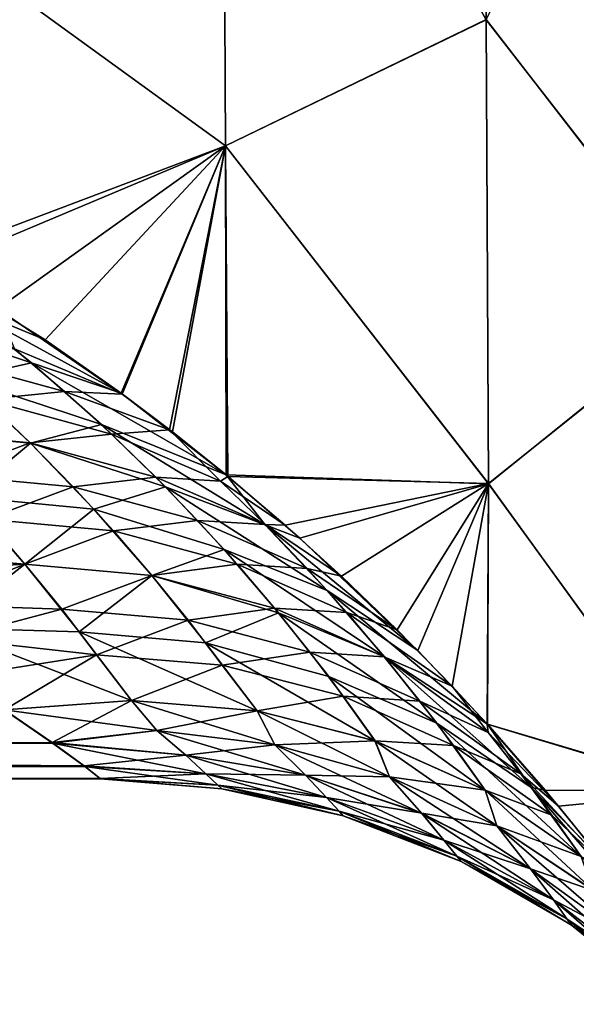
# Model space of a CAD drawing. Header units: millimetres. Extents: x -7.8 to 13, y -12 to 1.5.
# Tile 24 of 102: x -0.247 to -0.114, y -4.104 to -3.867. Entities that reach past the tile are written whole.
import ezdxf

# ---------------------------------------------------------------- set-up
doc = ezdxf.new("R2010")
doc.units = ezdxf.units.MM
doc.header["$LTSCALE"] = 65.185185
for name, color, linetype in [('48', 7, 'CONTINUOUS'), ('85', 7, 'CONTINUOUS'), ('86', 7, 'CONTINUOUS'), ('87', 7, 'CONTINUOUS'), ('93', 7, 'CONTINUOUS')]:
    doc.layers.add(name, color=color, linetype=linetype)

msp = doc.modelspace()

# ---------------------------------------------------------------- linework, layer by layer
at = {"layer": '48', "linetype": 'Continuous'}
for points in [[(-0.13594, -3.70471, -1.27333), (-0.13514, -3.86713, -0.93743), (-0.19853, -3.75358, -1.06535), (-0.13594, -3.70471, -1.27333)], [(-0.0825, -3.75894, -1.30527), (-0.08164, -3.93597, -0.93412), (-0.13594, -3.70471, -1.27333), (-0.0825, -3.75894, -1.30527)], [(-0.13594, -3.70471, -1.27333), (-0.08164, -3.93597, -0.93412), (-0.13514, -3.86713, -0.93743), (-0.13594, -3.70471, -1.27333)], [(-0.19853, -3.75353, 1.06546), (-0.26784, -3.84664, 0.7077), (-0.1978, -3.89742, 0.68264), (-0.19853, -3.75353, 1.06546)], [(-0.1978, -3.89746, -0.68249), (-0.26784, -3.84665, -0.70766), (-0.19853, -3.75358, -1.06535), (-0.1978, -3.89746, -0.68249)], [(-0.13514, -3.86709, 0.93755), (-0.19853, -3.75353, 1.06546), (-0.1978, -3.89742, 0.68264), (-0.13514, -3.86709, 0.93755)], [(-0.13514, -3.86713, -0.93743), (-0.1978, -3.89746, -0.68249), (-0.19853, -3.75358, -1.06535), (-0.13514, -3.86713, -0.93743)], [(-0.08164, -3.93633, 0.9332), (-0.0825, -3.75943, 1.30442), (-0.13514, -3.86709, 0.93755), (-0.08164, -3.93633, 0.9332)], [(-0.27146, -3.92529, -0.34049), (-0.26784, -3.84665, -0.70766), (-0.1978, -3.89746, -0.68249), (-0.27146, -3.92529, -0.34049)], [(-0.26784, -3.84664, 0.7077), (-0.26843, -3.92707, 0.33832), (-0.1978, -3.89742, 0.68264), (-0.26784, -3.84664, 0.7077)], [(-0.13458, -3.97869, 0.58153), (-0.13514, -3.86709, 0.93755), (-0.1978, -3.89742, 0.68264), (-0.13458, -3.97869, 0.58153)], [(-0.13514, -3.86713, -0.93743), (-0.13458, -3.97873, -0.58138), (-0.1978, -3.89746, -0.68249), (-0.13514, -3.86713, -0.93743)], [(-0.13458, -3.97869, 0.58153), (-0.08164, -3.93633, 0.9332), (-0.13514, -3.86709, 0.93755), (-0.13458, -3.97869, 0.58153)], [(-0.13514, -3.86713, -0.93743), (-0.08164, -3.93597, -0.93412), (-0.13458, -3.97873, -0.58138), (-0.13514, -3.86713, -0.93743)], [(-0.24118, -3.94413, -0.31892), (-0.27146, -3.92529, -0.34049), (-0.1978, -3.89746, -0.68249), (-0.24118, -3.94413, -0.31892)], [(-0.26843, -3.92707, 0.33832), (-0.25267, -3.93667, 0.32731), (-0.1978, -3.89742, 0.68264), (-0.26843, -3.92707, 0.33832)], [(-0.1978, -3.89742, 0.68264), (-0.25267, -3.93667, 0.32731), (-0.22266, -3.95714, 0.30394), (-0.1978, -3.89742, 0.68264)], [(-0.22295, -3.95692, -0.30426), (-0.24118, -3.94413, -0.31892), (-0.1978, -3.89746, -0.68249), (-0.22295, -3.95692, -0.30426)], [(-0.2106, -3.96624, -0.29346), (-0.22295, -3.95692, -0.30426), (-0.1978, -3.89746, -0.68249), (-0.2106, -3.96624, -0.29346)], [(-0.21126, -3.96573, 0.29404), (-0.1978, -3.89742, 0.68264), (-0.22266, -3.95714, 0.30394), (-0.21126, -3.96573, 0.29404)], [(-0.19724, -3.97693, 0.28103), (-0.1978, -3.89742, 0.68264), (-0.21126, -3.96573, 0.29404), (-0.19724, -3.97693, 0.28103)], [(-0.19765, -3.97659, -0.28141), (-0.2106, -3.96624, -0.29346), (-0.1978, -3.89746, -0.68249), (-0.19765, -3.97659, -0.28141)], [(-0.13458, -3.97869, 0.58153), (-0.1978, -3.89742, 0.68264), (-0.19724, -3.97693, 0.28103), (-0.13458, -3.97869, 0.58153)], [(-0.13458, -3.97873, -0.58138), (-0.19765, -3.97659, -0.28141), (-0.1978, -3.89746, -0.68249), (-0.13458, -3.97873, -0.58138)], [(-0.08164, -3.93597, -0.93412), (-0.08108, -4.05249, -0.53974), (-0.13458, -3.97873, -0.58138), (-0.08164, -3.93597, -0.93412)], [(-0.08107, -4.0527, 0.53878), (-0.08164, -3.93633, 0.9332), (-0.13458, -3.97869, 0.58153), (-0.08107, -4.0527, 0.53878)], [(-0.19765, -3.97659, -0.28141), (-0.13458, -3.97873, -0.58138), (-0.17995, -3.99179, -0.26382), (-0.19765, -3.97659, -0.28141)], [(-0.13458, -3.97869, 0.58153), (-0.19724, -3.97693, 0.28103), (-0.1835, -3.98864, 0.26748), (-0.13458, -3.97869, 0.58153)], [(-0.16992, -4.00094, 0.25328), (-0.13458, -3.97869, 0.58153), (-0.1835, -3.98864, 0.26748), (-0.16992, -4.00094, 0.25328)], [(-0.17995, -3.99179, -0.26382), (-0.13458, -3.97873, -0.58138), (-0.15164, -4.01878, -0.23276), (-0.17995, -3.99179, -0.26382)], [(-0.15653, -4.01385, 0.23844), (-0.13458, -3.97869, 0.58153), (-0.16992, -4.00094, 0.25328), (-0.15653, -4.01385, 0.23844)], [(-0.14335, -4.02737, 0.22295), (-0.13458, -3.97869, 0.58153), (-0.15653, -4.01385, 0.23844), (-0.14335, -4.02737, 0.22295)], [(-0.13458, -3.97873, -0.58138), (-0.13489, -4.03651, -0.21246), (-0.15164, -4.01878, -0.23276), (-0.13458, -3.97873, -0.58138)], [(-0.1349, -4.0365, 0.2125), (-0.13458, -3.97869, 0.58153), (-0.14335, -4.02737, 0.22295), (-0.1349, -4.0365, 0.2125)], [(-0.1349, -4.0365, 0.2125), (-0.08107, -4.0527, 0.53878), (-0.13458, -3.97869, 0.58153), (-0.1349, -4.0365, 0.2125)], [(-0.13458, -3.97873, -0.58138), (-0.08108, -4.05249, -0.53974), (-0.13489, -4.03651, -0.21246), (-0.13458, -3.97873, -0.58138)], [(-0.11776, -4.05623, 0.18998), (-0.08107, -4.0527, 0.53878), (-0.1349, -4.0365, 0.2125), (-0.11776, -4.05623, 0.18998)], [(-0.13489, -4.03651, -0.21246), (-0.08108, -4.05249, -0.53974), (-0.12098, -4.0524, -0.19433), (-0.13489, -4.03651, -0.21246)], [(-0.12098, -4.0524, -0.19433), (-0.08108, -4.05249, -0.53974), (-0.10699, -4.06955, -0.17478), (-0.12098, -4.0524, -0.19433)], [(-0.10542, -4.07157, 0.17249), (-0.08107, -4.0527, 0.53878), (-0.11776, -4.05623, 0.18998), (-0.10542, -4.07157, 0.17249)]]:
    msp.add_3dface(points, dxfattribs=at)
at = {"layer": '85', "linetype": 'Continuous'}
for points in [[(-0.22266, -3.95714, 0.30394), (-0.25267, -3.93667, 0.32731), (-0.24856, -3.94629, 0.28622), (-0.22266, -3.95714, 0.30394)], [(-0.24856, -3.94629, 0.28622), (-0.2673, -3.94813, 0.25455), (-0.23651, -3.95651, 0.26658), (-0.24856, -3.94629, 0.28622)], [(-0.22266, -3.95714, 0.30394), (-0.24856, -3.94629, 0.28622), (-0.23651, -3.95651, 0.26658), (-0.22266, -3.95714, 0.30394)], [(-0.2673, -3.94813, 0.25455), (-0.25569, -3.95846, 0.2347), (-0.23651, -3.95651, 0.26658), (-0.2673, -3.94813, 0.25455)], [(-0.23651, -3.95651, 0.26658), (-0.25569, -3.95846, 0.2347), (-0.2252, -3.9668, 0.24681), (-0.23651, -3.95651, 0.26658)], [(-0.22266, -3.95714, 0.30394), (-0.23651, -3.95651, 0.26658), (-0.21126, -3.96573, 0.29404), (-0.22266, -3.95714, 0.30394)], [(-0.23651, -3.95651, 0.26658), (-0.2252, -3.9668, 0.24681), (-0.21126, -3.96573, 0.29404), (-0.23651, -3.95651, 0.26658)], [(-0.25569, -3.95846, 0.2347), (-0.27571, -3.96602, 0.20344), (-0.24477, -3.9689, 0.21464), (-0.25569, -3.95846, 0.2347)], [(-0.25569, -3.95846, 0.2347), (-0.24477, -3.9689, 0.21464), (-0.2252, -3.9668, 0.24681), (-0.25569, -3.95846, 0.2347)], [(-0.27571, -3.96602, 0.20344), (-0.26526, -3.97657, 0.18316), (-0.24477, -3.9689, 0.21464), (-0.27571, -3.96602, 0.20344)], [(-0.21126, -3.96573, 0.29404), (-0.2252, -3.9668, 0.24681), (-0.19904, -3.97805, 0.26378), (-0.21126, -3.96573, 0.29404)], [(-0.19724, -3.97693, 0.28103), (-0.21126, -3.96573, 0.29404), (-0.19904, -3.97805, 0.26378), (-0.19724, -3.97693, 0.28103)], [(-0.2252, -3.9668, 0.24681), (-0.24477, -3.9689, 0.21464), (-0.21456, -3.97716, 0.22691), (-0.2252, -3.9668, 0.24681)], [(-0.2252, -3.9668, 0.24681), (-0.21456, -3.97716, 0.22691), (-0.19904, -3.97805, 0.26378), (-0.2252, -3.9668, 0.24681)], [(-0.24477, -3.9689, 0.21464), (-0.26526, -3.97657, 0.18316), (-0.23447, -3.97944, 0.1944), (-0.24477, -3.9689, 0.21464)], [(-0.24477, -3.9689, 0.21464), (-0.23447, -3.97944, 0.1944), (-0.21456, -3.97716, 0.22691), (-0.24477, -3.9689, 0.21464)], [(-0.26526, -3.97657, 0.18316), (-0.25538, -3.98724, 0.16266), (-0.23447, -3.97944, 0.1944), (-0.26526, -3.97657, 0.18316)], [(-0.21456, -3.97716, 0.22691), (-0.23447, -3.97944, 0.1944), (-0.20453, -3.98758, 0.20689), (-0.21456, -3.97716, 0.22691)], [(-0.21456, -3.97716, 0.22691), (-0.20453, -3.98758, 0.20689), (-0.18833, -3.98855, 0.2436), (-0.21456, -3.97716, 0.22691)], [(-0.19904, -3.97805, 0.26378), (-0.21456, -3.97716, 0.22691), (-0.18833, -3.98855, 0.2436), (-0.19904, -3.97805, 0.26378)], [(-0.1835, -3.98864, 0.26748), (-0.19724, -3.97693, 0.28103), (-0.19904, -3.97805, 0.26378), (-0.1835, -3.98864, 0.26748)], [(-0.23447, -3.97944, 0.1944), (-0.25538, -3.98724, 0.16266), (-0.22474, -3.99006, 0.174), (-0.23447, -3.97944, 0.1944)], [(-0.23447, -3.97944, 0.1944), (-0.22474, -3.99006, 0.174), (-0.20453, -3.98758, 0.20689), (-0.23447, -3.97944, 0.1944)], [(-0.1835, -3.98864, 0.26748), (-0.19904, -3.97805, 0.26378), (-0.18833, -3.98855, 0.2436), (-0.1835, -3.98864, 0.26748)], [(-0.25538, -3.98724, 0.16266), (-0.27674, -3.99983, 0.13307), (-0.24604, -3.99801, 0.14197), (-0.25538, -3.98724, 0.16266)], [(-0.25538, -3.98724, 0.16266), (-0.24604, -3.99801, 0.14197), (-0.22474, -3.99006, 0.174), (-0.25538, -3.98724, 0.16266)], [(-0.20453, -3.98758, 0.20689), (-0.22474, -3.99006, 0.174), (-0.19504, -3.99806, 0.18675), (-0.20453, -3.98758, 0.20689)], [(-0.20453, -3.98758, 0.20689), (-0.19504, -3.99806, 0.18675), (-0.17823, -3.99909, 0.22335), (-0.20453, -3.98758, 0.20689)], [(-0.18833, -3.98855, 0.2436), (-0.20453, -3.98758, 0.20689), (-0.17823, -3.99909, 0.22335), (-0.18833, -3.98855, 0.2436)], [(-0.16992, -4.00094, 0.25328), (-0.1835, -3.98864, 0.26748), (-0.18833, -3.98855, 0.2436), (-0.16992, -4.00094, 0.25328)], [(-0.16992, -4.00094, 0.25328), (-0.18833, -3.98855, 0.2436), (-0.17823, -3.99909, 0.22335), (-0.16992, -4.00094, 0.25328)], [(-0.22474, -3.99006, 0.174), (-0.24604, -3.99801, 0.14197), (-0.21554, -4.00076, 0.15344), (-0.22474, -3.99006, 0.174)], [(-0.22474, -3.99006, 0.174), (-0.21554, -4.00076, 0.15344), (-0.19504, -3.99806, 0.18675), (-0.22474, -3.99006, 0.174)], [(-0.27674, -3.99983, 0.13307), (-0.27025, -4.00772, 0.11792), (-0.24604, -3.99801, 0.14197), (-0.27674, -3.99983, 0.13307)], [(-0.24604, -3.99801, 0.14197), (-0.27025, -4.00772, 0.11792), (-0.23721, -4.00888, 0.1211), (-0.24604, -3.99801, 0.14197)], [(-0.24604, -3.99801, 0.14197), (-0.23721, -4.00888, 0.1211), (-0.21554, -4.00076, 0.15344), (-0.24604, -3.99801, 0.14197)], [(-0.19504, -3.99806, 0.18675), (-0.21554, -4.00076, 0.15344), (-0.18606, -4.0086, 0.16651), (-0.19504, -3.99806, 0.18675)], [(-0.19504, -3.99806, 0.18675), (-0.18606, -4.0086, 0.16651), (-0.16869, -4.00967, 0.20302), (-0.19504, -3.99806, 0.18675)], [(-0.17823, -3.99909, 0.22335), (-0.19504, -3.99806, 0.18675), (-0.16869, -4.00967, 0.20302), (-0.17823, -3.99909, 0.22335)], [(-0.15653, -4.01385, 0.23844), (-0.16992, -4.00094, 0.25328), (-0.17823, -3.99909, 0.22335), (-0.15653, -4.01385, 0.23844)], [(-0.15653, -4.01385, 0.23844), (-0.17823, -3.99909, 0.22335), (-0.16869, -4.00967, 0.20302), (-0.15653, -4.01385, 0.23844)], [(-0.21554, -4.00076, 0.15344), (-0.23721, -4.00888, 0.1211), (-0.20684, -4.01153, 0.13275), (-0.21554, -4.00076, 0.15344)], [(-0.21554, -4.00076, 0.15344), (-0.20684, -4.01153, 0.13275), (-0.18606, -4.0086, 0.16651), (-0.21554, -4.00076, 0.15344)], [(-0.27025, -4.00772, 0.11792), (-0.26379, -4.01589, 0.10223), (-0.23721, -4.00888, 0.1211), (-0.27025, -4.00772, 0.11792)], [(-0.18606, -4.0086, 0.16651), (-0.20684, -4.01153, 0.13275), (-0.17756, -4.01919, 0.14617), (-0.18606, -4.0086, 0.16651)], [(-0.18606, -4.0086, 0.16651), (-0.17756, -4.01919, 0.14617), (-0.15966, -4.0203, 0.18262), (-0.18606, -4.0086, 0.16651)], [(-0.16869, -4.00967, 0.20302), (-0.18606, -4.0086, 0.16651), (-0.15966, -4.0203, 0.18262), (-0.16869, -4.00967, 0.20302)], [(-0.23721, -4.00888, 0.1211), (-0.26379, -4.01589, 0.10223), (-0.22887, -4.01982, 0.10007), (-0.23721, -4.00888, 0.1211)], [(-0.23721, -4.00888, 0.1211), (-0.22887, -4.01982, 0.10007), (-0.20684, -4.01153, 0.13275), (-0.23721, -4.00888, 0.1211)], [(-0.14335, -4.02737, 0.22295), (-0.15653, -4.01385, 0.23844), (-0.16869, -4.00967, 0.20302), (-0.14335, -4.02737, 0.22295)], [(-0.16869, -4.00967, 0.20302), (-0.15966, -4.0203, 0.18262), (-0.14335, -4.02737, 0.22295), (-0.16869, -4.00967, 0.20302)], [(-0.20684, -4.01153, 0.13275), (-0.22887, -4.01982, 0.10007), (-0.19861, -4.02237, 0.11194), (-0.20684, -4.01153, 0.13275)], [(-0.20684, -4.01153, 0.13275), (-0.19861, -4.02237, 0.11194), (-0.17756, -4.01919, 0.14617), (-0.20684, -4.01153, 0.13275)], [(-0.26379, -4.01589, 0.10223), (-0.25738, -4.02433, 0.08601), (-0.22887, -4.01982, 0.10007), (-0.26379, -4.01589, 0.10223)], [(-0.25738, -4.02433, 0.08601), (-0.25099, -4.03305, 0.06926), (-0.22887, -4.01982, 0.10007), (-0.25738, -4.02433, 0.08601)], [(-0.22887, -4.01982, 0.10007), (-0.25099, -4.03305, 0.06926), (-0.22041, -4.03084, 0.07912), (-0.22887, -4.01982, 0.10007)], [(-0.22887, -4.01982, 0.10007), (-0.22041, -4.03084, 0.07912), (-0.19861, -4.02237, 0.11194), (-0.22887, -4.01982, 0.10007)], [(-0.17756, -4.01919, 0.14617), (-0.19861, -4.02237, 0.11194), (-0.16951, -4.02983, 0.12574), (-0.17756, -4.01919, 0.14617)], [(-0.17756, -4.01919, 0.14617), (-0.16951, -4.02983, 0.12574), (-0.15112, -4.03096, 0.16214), (-0.17756, -4.01919, 0.14617)], [(-0.15966, -4.0203, 0.18262), (-0.17756, -4.01919, 0.14617), (-0.15112, -4.03096, 0.16214), (-0.15966, -4.0203, 0.18262)], [(-0.15966, -4.0203, 0.18262), (-0.15112, -4.03096, 0.16214), (-0.13469, -4.03855, 0.19483), (-0.15966, -4.0203, 0.18262)], [(-0.14335, -4.02737, 0.22295), (-0.15966, -4.0203, 0.18262), (-0.13469, -4.03855, 0.19483), (-0.14335, -4.02737, 0.22295)], [(-0.19022, -4.03336, 0.0913), (-0.19861, -4.02237, 0.11194), (-0.22041, -4.03084, 0.07912), (-0.19022, -4.03336, 0.0913)], [(-0.19861, -4.02237, 0.11194), (-0.19022, -4.03336, 0.0913), (-0.16951, -4.02983, 0.12574), (-0.19861, -4.02237, 0.11194)], [(-0.1349, -4.0365, 0.2125), (-0.14335, -4.02737, 0.22295), (-0.13469, -4.03855, 0.19483), (-0.1349, -4.0365, 0.2125)], [(-0.16189, -4.04051, 0.10521), (-0.16951, -4.02983, 0.12574), (-0.19022, -4.03336, 0.0913), (-0.16189, -4.04051, 0.10521)], [(-0.16951, -4.02983, 0.12574), (-0.16189, -4.04051, 0.10521), (-0.14304, -4.04166, 0.14158), (-0.16951, -4.02983, 0.12574)], [(-0.15112, -4.03096, 0.16214), (-0.16951, -4.02983, 0.12574), (-0.14304, -4.04166, 0.14158), (-0.15112, -4.03096, 0.16214)], [(-0.15112, -4.03096, 0.16214), (-0.14304, -4.04166, 0.14158), (-0.12685, -4.04846, 0.17579), (-0.15112, -4.03096, 0.16214)], [(-0.13469, -4.03855, 0.19483), (-0.15112, -4.03096, 0.16214), (-0.12685, -4.04846, 0.17579), (-0.13469, -4.03855, 0.19483)], [(-0.11776, -4.05623, 0.18998), (-0.1349, -4.0365, 0.2125), (-0.13469, -4.03855, 0.19483), (-0.11776, -4.05623, 0.18998)], [(-0.11776, -4.05623, 0.18998), (-0.13469, -4.03855, 0.19483), (-0.12685, -4.04846, 0.17579), (-0.11776, -4.05623, 0.18998)], [(-0.14304, -4.04166, 0.14158), (-0.16189, -4.04051, 0.10521), (-0.13539, -4.0524, 0.12094), (-0.14304, -4.04166, 0.14158)], [(-0.14304, -4.04166, 0.14158), (-0.13539, -4.0524, 0.12094), (-0.1194, -4.0584, 0.1567), (-0.14304, -4.04166, 0.14158)], [(-0.12685, -4.04846, 0.17579), (-0.14304, -4.04166, 0.14158), (-0.1194, -4.0584, 0.1567), (-0.12685, -4.04846, 0.17579)], [(-0.10542, -4.07157, 0.17249), (-0.11776, -4.05623, 0.18998), (-0.12685, -4.04846, 0.17579), (-0.10542, -4.07157, 0.17249)], [(-0.10542, -4.07157, 0.17249), (-0.12685, -4.04846, 0.17579), (-0.1194, -4.0584, 0.1567), (-0.10542, -4.07157, 0.17249)], [(-0.1194, -4.0584, 0.1567), (-0.13539, -4.0524, 0.12094), (-0.11232, -4.06836, 0.13755), (-0.1194, -4.0584, 0.1567)], [(-0.10542, -4.07157, 0.17249), (-0.1194, -4.0584, 0.1567), (-0.11232, -4.06836, 0.13755), (-0.10542, -4.07157, 0.17249)]]:
    msp.add_3dface(points, dxfattribs=at)
at = {"layer": '86', "linetype": 'Continuous'}
for points in [[(-0.21435, -4.03807, -0.06411), (-0.251, -4.03305, -0.06927), (-0.22041, -4.03085, -0.07912), (-0.21435, -4.03807, -0.06411)], [(-0.22041, -4.03084, 0.07912), (-0.25099, -4.03305, 0.06926), (-0.2395, -4.04094, 0.05134), (-0.22041, -4.03084, 0.07912)], [(-0.22041, -4.03084, 0.07912), (-0.2395, -4.04094, 0.05134), (-0.21435, -4.03807, 0.06411), (-0.22041, -4.03084, 0.07912)], [(-0.19022, -4.03336, 0.0913), (-0.22041, -4.03084, 0.07912), (-0.21435, -4.03807, 0.06411), (-0.19022, -4.03336, 0.0913)], [(-0.21435, -4.03807, -0.06411), (-0.22041, -4.03085, -0.07912), (-0.18597, -4.04151, -0.07281), (-0.21435, -4.03807, -0.06411)], [(-0.19022, -4.03336, -0.09129), (-0.18597, -4.04151, -0.07281), (-0.22041, -4.03085, -0.07912), (-0.19022, -4.03336, -0.09129)], [(-0.2394, -4.04107, -0.05098), (-0.251, -4.03305, -0.06927), (-0.21435, -4.03807, -0.06411), (-0.2394, -4.04107, -0.05098)], [(-0.19022, -4.03336, 0.0913), (-0.21435, -4.03807, 0.06411), (-0.18597, -4.04152, 0.07282), (-0.19022, -4.03336, 0.0913)], [(-0.16189, -4.04051, 0.10521), (-0.19022, -4.03336, 0.0913), (-0.18597, -4.04152, 0.07282), (-0.16189, -4.04051, 0.10521)], [(-0.18597, -4.04151, -0.07281), (-0.19022, -4.03336, -0.09129), (-0.15838, -4.04919, -0.08306), (-0.18597, -4.04151, -0.07281)], [(-0.1619, -4.04051, -0.10521), (-0.15838, -4.04919, -0.08306), (-0.19022, -4.03336, -0.09129), (-0.1619, -4.04051, -0.10521)], [(-0.21435, -4.03807, 0.06411), (-0.2395, -4.04094, 0.05134), (-0.20738, -4.04401, 0.04912), (-0.21435, -4.03807, 0.06411)], [(-0.20738, -4.04402, -0.04911), (-0.2394, -4.04107, -0.05098), (-0.21435, -4.03807, -0.06411), (-0.20738, -4.04402, -0.04911)], [(-0.21435, -4.03807, 0.06411), (-0.20738, -4.04401, 0.04912), (-0.18597, -4.04152, 0.07282), (-0.21435, -4.03807, 0.06411)], [(-0.20738, -4.04402, -0.04911), (-0.21435, -4.03807, -0.06411), (-0.1786, -4.04882, -0.05562), (-0.20738, -4.04402, -0.04911)], [(-0.1786, -4.04882, -0.05562), (-0.21435, -4.03807, -0.06411), (-0.18597, -4.04151, -0.07281), (-0.1786, -4.04882, -0.05562)], [(-0.2395, -4.04094, 0.05134), (-0.23182, -4.04656, 0.03195), (-0.20738, -4.04401, 0.04912), (-0.2395, -4.04094, 0.05134)], [(-0.23168, -4.04669, -0.03132), (-0.2394, -4.04107, -0.05098), (-0.20253, -4.04844, -0.03324), (-0.23168, -4.04669, -0.03132)], [(-0.20253, -4.04844, -0.03324), (-0.2394, -4.04107, -0.05098), (-0.20738, -4.04402, -0.04911), (-0.20253, -4.04844, -0.03324)], [(-0.18597, -4.04152, 0.07282), (-0.20738, -4.04401, 0.04912), (-0.17861, -4.04882, 0.05562), (-0.18597, -4.04152, 0.07282)], [(-0.16189, -4.04051, 0.10521), (-0.18597, -4.04152, 0.07282), (-0.15838, -4.0492, 0.08307), (-0.16189, -4.04051, 0.10521)], [(-0.18597, -4.04152, 0.07282), (-0.17861, -4.04882, 0.05562), (-0.15838, -4.0492, 0.08307), (-0.18597, -4.04152, 0.07282)], [(-0.1786, -4.04882, -0.05562), (-0.18597, -4.04151, -0.07281), (-0.15064, -4.05798, -0.06331), (-0.1786, -4.04882, -0.05562)], [(-0.15064, -4.05798, -0.06331), (-0.18597, -4.04151, -0.07281), (-0.15838, -4.04919, -0.08306), (-0.15064, -4.05798, -0.06331)], [(-0.15838, -4.04919, -0.08306), (-0.1619, -4.04051, -0.10521), (-0.13259, -4.06098, -0.09454), (-0.15838, -4.04919, -0.08306)], [(-0.13259, -4.06098, -0.09454), (-0.1619, -4.04051, -0.10521), (-0.13539, -4.0524, -0.12094), (-0.13259, -4.06098, -0.09454)], [(-0.13539, -4.0524, 0.12094), (-0.16189, -4.04051, 0.10521), (-0.15838, -4.0492, 0.08307), (-0.13539, -4.0524, 0.12094)], [(-0.20738, -4.04401, 0.04912), (-0.23182, -4.04656, 0.03195), (-0.20253, -4.04844, 0.03325), (-0.20738, -4.04401, 0.04912)], [(-0.20738, -4.04401, 0.04912), (-0.20253, -4.04844, 0.03325), (-0.17861, -4.04882, 0.05562), (-0.20738, -4.04401, 0.04912)], [(-0.20253, -4.04844, -0.03324), (-0.20738, -4.04402, -0.04911), (-0.17352, -4.0542, -0.03755), (-0.20253, -4.04844, -0.03324)], [(-0.17352, -4.0542, -0.03755), (-0.20738, -4.04402, -0.04911), (-0.1786, -4.04882, -0.05562), (-0.17352, -4.0542, -0.03755)], [(-0.23182, -4.04656, 0.03195), (-0.22794, -4.04958, 0.01121), (-0.20253, -4.04844, 0.03325), (-0.23182, -4.04656, 0.03195)], [(-0.22786, -4.04964, -0.01043), (-0.23168, -4.04669, -0.03132), (-0.19968, -4.05116, -0.01677), (-0.22786, -4.04964, -0.01043)], [(-0.19968, -4.05116, -0.01677), (-0.23168, -4.04669, -0.03132), (-0.20253, -4.04844, -0.03324), (-0.19968, -4.05116, -0.01677)], [(-0.20253, -4.04844, 0.03325), (-0.22794, -4.04958, 0.01121), (-0.19968, -4.05116, 0.01678), (-0.20253, -4.04844, 0.03325)], [(-0.20253, -4.04844, 0.03325), (-0.19968, -4.05116, 0.01678), (-0.17352, -4.0542, 0.03756), (-0.20253, -4.04844, 0.03325)], [(-0.17861, -4.04882, 0.05562), (-0.20253, -4.04844, 0.03325), (-0.17352, -4.0542, 0.03756), (-0.17861, -4.04882, 0.05562)], [(-0.19968, -4.05116, -0.01677), (-0.20253, -4.04844, -0.03324), (-0.17054, -4.05748, -0.01892), (-0.19968, -4.05116, -0.01677)], [(-0.17054, -4.05748, -0.01892), (-0.20253, -4.04844, -0.03324), (-0.17352, -4.0542, -0.03755), (-0.17054, -4.05748, -0.01892)], [(-0.17861, -4.04882, 0.05562), (-0.17352, -4.0542, 0.03756), (-0.15064, -4.05797, 0.06332), (-0.17861, -4.04882, 0.05562)], [(-0.15838, -4.0492, 0.08307), (-0.17861, -4.04882, 0.05562), (-0.15064, -4.05797, 0.06332), (-0.15838, -4.0492, 0.08307)], [(-0.17352, -4.0542, -0.03755), (-0.1786, -4.04882, -0.05562), (-0.14532, -4.06439, -0.04268), (-0.17352, -4.0542, -0.03755)], [(-0.14532, -4.06439, -0.04268), (-0.1786, -4.04882, -0.05562), (-0.15064, -4.05798, -0.06331), (-0.14532, -4.06439, -0.04268)], [(-0.22794, -4.04958, 0.01121), (-0.22786, -4.04964, -0.01043), (-0.19874, -4.05208, 0), (-0.22794, -4.04958, 0.01121)], [(-0.19968, -4.05116, 0.01678), (-0.22794, -4.04958, 0.01121), (-0.19874, -4.05208, 0), (-0.19968, -4.05116, 0.01678)], [(-0.19874, -4.05208, 0), (-0.22786, -4.04964, -0.01043), (-0.19968, -4.05116, -0.01677), (-0.19874, -4.05208, 0)], [(-0.19968, -4.05116, 0.01678), (-0.19874, -4.05208, 0), (-0.17054, -4.05748, 0.01892), (-0.19968, -4.05116, 0.01678)], [(-0.17352, -4.0542, 0.03756), (-0.19968, -4.05116, 0.01678), (-0.17054, -4.05748, 0.01892), (-0.17352, -4.0542, 0.03756)], [(-0.19874, -4.05208, 0), (-0.19968, -4.05116, -0.01677), (-0.16956, -4.05859, 0), (-0.19874, -4.05208, 0)], [(-0.16956, -4.05859, 0), (-0.19968, -4.05116, -0.01677), (-0.17054, -4.05748, -0.01892), (-0.16956, -4.05859, 0)], [(-0.15064, -4.05798, -0.06331), (-0.15838, -4.04919, -0.08306), (-0.12449, -4.07131, -0.07197), (-0.15064, -4.05798, -0.06331)], [(-0.12449, -4.07131, -0.07197), (-0.15838, -4.04919, -0.08306), (-0.13259, -4.06098, -0.09454), (-0.12449, -4.07131, -0.07197)], [(-0.13539, -4.0524, 0.12094), (-0.15838, -4.0492, 0.08307), (-0.13258, -4.06099, 0.09455), (-0.13539, -4.0524, 0.12094)], [(-0.15838, -4.0492, 0.08307), (-0.15064, -4.05797, 0.06332), (-0.13258, -4.06099, 0.09455), (-0.15838, -4.0492, 0.08307)], [(-0.17054, -4.05748, 0.01892), (-0.19874, -4.05208, 0), (-0.16956, -4.05859, 0), (-0.17054, -4.05748, 0.01892)], [(-0.11232, -4.06836, 0.13755), (-0.13539, -4.0524, 0.12094), (-0.13258, -4.06099, 0.09455), (-0.11232, -4.06836, 0.13755)], [(-0.13259, -4.06098, -0.09454), (-0.13539, -4.0524, -0.12094), (-0.10949, -4.07648, -0.10686), (-0.13259, -4.06098, -0.09454)], [(-0.11232, -4.06836, -0.13755), (-0.10949, -4.07648, -0.10686), (-0.13539, -4.0524, -0.12094), (-0.11232, -4.06836, -0.13755)], [(-0.17352, -4.0542, 0.03756), (-0.17054, -4.05748, 0.01892), (-0.14532, -4.06439, 0.04268), (-0.17352, -4.0542, 0.03756)], [(-0.15064, -4.05797, 0.06332), (-0.17352, -4.0542, 0.03756), (-0.14532, -4.06439, 0.04268), (-0.15064, -4.05797, 0.06332)], [(-0.17054, -4.05748, -0.01892), (-0.17352, -4.0542, -0.03755), (-0.14222, -4.06829, -0.02148), (-0.17054, -4.05748, -0.01892)], [(-0.14222, -4.06829, -0.02148), (-0.17352, -4.0542, -0.03755), (-0.14532, -4.06439, -0.04268), (-0.14222, -4.06829, -0.02148)], [(-0.17054, -4.05748, 0.01892), (-0.16956, -4.05859, 0), (-0.14222, -4.06829, 0.02148), (-0.17054, -4.05748, 0.01892)], [(-0.14532, -4.06439, 0.04268), (-0.17054, -4.05748, 0.01892), (-0.14222, -4.06829, 0.02148), (-0.14532, -4.06439, 0.04268)], [(-0.16956, -4.05859, 0), (-0.17054, -4.05748, -0.01892), (-0.14121, -4.06959, 0), (-0.16956, -4.05859, 0)], [(-0.14121, -4.06959, 0), (-0.17054, -4.05748, -0.01892), (-0.14222, -4.06829, -0.02148), (-0.14121, -4.06959, 0)], [(-0.15064, -4.05797, 0.06332), (-0.14532, -4.06439, 0.04268), (-0.12449, -4.0713, 0.07197), (-0.15064, -4.05797, 0.06332)], [(-0.13258, -4.06099, 0.09455), (-0.15064, -4.05797, 0.06332), (-0.12449, -4.0713, 0.07197), (-0.13258, -4.06099, 0.09455)], [(-0.14532, -4.06439, -0.04268), (-0.15064, -4.05798, -0.06331), (-0.11896, -4.07881, -0.04846), (-0.14532, -4.06439, -0.04268)], [(-0.11896, -4.07881, -0.04846), (-0.15064, -4.05798, -0.06331), (-0.12449, -4.07131, -0.07197), (-0.11896, -4.07881, -0.04846)], [(-0.14222, -4.06829, 0.02148), (-0.16956, -4.05859, 0), (-0.14121, -4.06959, 0), (-0.14222, -4.06829, 0.02148)], [(-0.12449, -4.07131, -0.07197), (-0.13259, -4.06098, -0.09454), (-0.10108, -4.08835, -0.08129), (-0.12449, -4.07131, -0.07197)], [(-0.10108, -4.08835, -0.08129), (-0.13259, -4.06098, -0.09454), (-0.10949, -4.07648, -0.10686), (-0.10108, -4.08835, -0.08129)], [(-0.11232, -4.06836, 0.13755), (-0.13258, -4.06099, 0.09455), (-0.10949, -4.07649, 0.10686), (-0.11232, -4.06836, 0.13755)], [(-0.13258, -4.06099, 0.09455), (-0.12449, -4.0713, 0.07197), (-0.10949, -4.07649, 0.10686), (-0.13258, -4.06099, 0.09455)], [(-0.14532, -4.06439, 0.04268), (-0.14222, -4.06829, 0.02148), (-0.11896, -4.07881, 0.04846), (-0.14532, -4.06439, 0.04268)], [(-0.12449, -4.0713, 0.07197), (-0.14532, -4.06439, 0.04268), (-0.11896, -4.07881, 0.04846), (-0.12449, -4.0713, 0.07197)], [(-0.14222, -4.06829, -0.02148), (-0.14532, -4.06439, -0.04268), (-0.11575, -4.08335, -0.02437), (-0.14222, -4.06829, -0.02148)], [(-0.11575, -4.08335, -0.02437), (-0.14532, -4.06439, -0.04268), (-0.11896, -4.07881, -0.04846), (-0.11575, -4.08335, -0.02437)], [(-0.14222, -4.06829, 0.02148), (-0.14121, -4.06959, 0), (-0.11575, -4.08335, 0.02437), (-0.14222, -4.06829, 0.02148)], [(-0.11896, -4.07881, 0.04846), (-0.14222, -4.06829, 0.02148), (-0.11575, -4.08335, 0.02437), (-0.11896, -4.07881, 0.04846)], [(-0.14121, -4.06959, 0), (-0.14222, -4.06829, -0.02148), (-0.1147, -4.08487, 0), (-0.14121, -4.06959, 0)], [(-0.1147, -4.08487, 0), (-0.14222, -4.06829, -0.02148), (-0.11575, -4.08335, -0.02437), (-0.1147, -4.08487, 0)], [(-0.11575, -4.08335, 0.02437), (-0.14121, -4.06959, 0), (-0.1147, -4.08487, 0), (-0.11575, -4.08335, 0.02437)], [(-0.12449, -4.0713, 0.07197), (-0.11896, -4.07881, 0.04846), (-0.10108, -4.08834, 0.08129), (-0.12449, -4.0713, 0.07197)], [(-0.10949, -4.07649, 0.10686), (-0.12449, -4.0713, 0.07197), (-0.10108, -4.08834, 0.08129), (-0.10949, -4.07649, 0.10686)], [(-0.11896, -4.07881, -0.04846), (-0.12449, -4.07131, -0.07197), (-0.09536, -4.09695, -0.05471), (-0.11896, -4.07881, -0.04846)], [(-0.09536, -4.09695, -0.05471), (-0.12449, -4.07131, -0.07197), (-0.10108, -4.08835, -0.08129), (-0.09536, -4.09695, -0.05471)], [(-0.11896, -4.07881, 0.04846), (-0.11575, -4.08335, 0.02437), (-0.09536, -4.09695, 0.05471), (-0.11896, -4.07881, 0.04846)], [(-0.10108, -4.08834, 0.08129), (-0.11896, -4.07881, 0.04846), (-0.09536, -4.09695, 0.05471), (-0.10108, -4.08834, 0.08129)], [(-0.11575, -4.08335, -0.02437), (-0.11896, -4.07881, -0.04846), (-0.09204, -4.10216, -0.0275), (-0.11575, -4.08335, -0.02437)], [(-0.09204, -4.10216, -0.0275), (-0.11896, -4.07881, -0.04846), (-0.09536, -4.09695, -0.05471), (-0.09204, -4.10216, -0.0275)], [(-0.11575, -4.08335, 0.02437), (-0.1147, -4.08487, 0), (-0.09204, -4.10216, 0.0275), (-0.11575, -4.08335, 0.02437)], [(-0.09536, -4.09695, 0.05471), (-0.11575, -4.08335, 0.02437), (-0.09204, -4.10216, 0.0275), (-0.09536, -4.09695, 0.05471)], [(-0.1147, -4.08487, 0), (-0.11575, -4.08335, -0.02437), (-0.09096, -4.1039, 0), (-0.1147, -4.08487, 0)], [(-0.09096, -4.1039, 0), (-0.11575, -4.08335, -0.02437), (-0.09204, -4.10216, -0.0275), (-0.09096, -4.1039, 0)], [(-0.09204, -4.10216, 0.0275), (-0.1147, -4.08487, 0), (-0.09096, -4.1039, 0), (-0.09204, -4.10216, 0.0275)]]:
    msp.add_3dface(points, dxfattribs=at)
at = {"layer": '87', "linetype": 'Continuous'}
for points in [[(-0.27146, -3.92529, -0.34049), (-0.24118, -3.94413, -0.31892), (-0.263, -3.93501, -0.30787), (-0.27146, -3.92529, -0.34049)], [(-0.263, -3.93501, -0.30787), (-0.24447, -3.94967, -0.27971), (-0.27953, -3.93804, -0.27394), (-0.263, -3.93501, -0.30787)], [(-0.24118, -3.94413, -0.31892), (-0.22295, -3.95692, -0.30426), (-0.263, -3.93501, -0.30787), (-0.24118, -3.94413, -0.31892)], [(-0.263, -3.93501, -0.30787), (-0.22295, -3.95692, -0.30426), (-0.24447, -3.94967, -0.27971), (-0.263, -3.93501, -0.30787)], [(-0.27953, -3.93804, -0.27394), (-0.24447, -3.94967, -0.27971), (-0.26129, -3.95338, -0.24446), (-0.27953, -3.93804, -0.27394)], [(-0.24447, -3.94967, -0.27971), (-0.22766, -3.96449, -0.25124), (-0.26129, -3.95338, -0.24446), (-0.24447, -3.94967, -0.27971)], [(-0.22295, -3.95692, -0.30426), (-0.19765, -3.97659, -0.28141), (-0.24447, -3.94967, -0.27971), (-0.22295, -3.95692, -0.30426)], [(-0.24447, -3.94967, -0.27971), (-0.19765, -3.97659, -0.28141), (-0.22766, -3.96449, -0.25124), (-0.24447, -3.94967, -0.27971)], [(-0.26129, -3.95338, -0.24446), (-0.24469, -3.96899, -0.21449), (-0.27571, -3.96602, -0.20344), (-0.26129, -3.95338, -0.24446)], [(-0.26129, -3.95338, -0.24446), (-0.22766, -3.96449, -0.25124), (-0.24469, -3.96899, -0.21449), (-0.26129, -3.95338, -0.24446)], [(-0.22295, -3.95692, -0.30426), (-0.2106, -3.96624, -0.29346), (-0.19765, -3.97659, -0.28141), (-0.22295, -3.95692, -0.30426)], [(-0.27571, -3.96602, -0.20344), (-0.24469, -3.96899, -0.21449), (-0.26025, -3.98189, -0.17294), (-0.27571, -3.96602, -0.20344)], [(-0.22766, -3.96449, -0.25124), (-0.21229, -3.97946, -0.22249), (-0.24469, -3.96899, -0.21449), (-0.22766, -3.96449, -0.25124)], [(-0.19765, -3.97659, -0.28141), (-0.1883, -3.98857, -0.24356), (-0.22766, -3.96449, -0.25124), (-0.19765, -3.97659, -0.28141)], [(-0.22766, -3.96449, -0.25124), (-0.1883, -3.98857, -0.24356), (-0.21229, -3.97946, -0.22249), (-0.22766, -3.96449, -0.25124)], [(-0.24469, -3.96899, -0.21449), (-0.22948, -3.9848, -0.1841), (-0.26025, -3.98189, -0.17294), (-0.24469, -3.96899, -0.21449)], [(-0.24469, -3.96899, -0.21449), (-0.21229, -3.97946, -0.22249), (-0.22948, -3.9848, -0.1841), (-0.24469, -3.96899, -0.21449)], [(-0.19765, -3.97659, -0.28141), (-0.17995, -3.99179, -0.26382), (-0.1883, -3.98857, -0.24356), (-0.19765, -3.97659, -0.28141)], [(-0.21229, -3.97946, -0.22249), (-0.19815, -3.99456, -0.19349), (-0.22948, -3.9848, -0.1841), (-0.21229, -3.97946, -0.22249)], [(-0.1883, -3.98857, -0.24356), (-0.17337, -4.0044, -0.21316), (-0.21229, -3.97946, -0.22249), (-0.1883, -3.98857, -0.24356)], [(-0.21229, -3.97946, -0.22249), (-0.17337, -4.0044, -0.21316), (-0.19815, -3.99456, -0.19349), (-0.21229, -3.97946, -0.22249)], [(-0.26025, -3.98189, -0.17294), (-0.24604, -3.99801, -0.14197), (-0.28055, -3.99515, -0.14208), (-0.26025, -3.98189, -0.17294)], [(-0.26025, -3.98189, -0.17294), (-0.22948, -3.9848, -0.1841), (-0.24604, -3.99801, -0.14197), (-0.26025, -3.98189, -0.17294)], [(-0.22948, -3.9848, -0.1841), (-0.2155, -4.00081, -0.15336), (-0.24604, -3.99801, -0.14197), (-0.22948, -3.9848, -0.1841)], [(-0.22948, -3.9848, -0.1841), (-0.19815, -3.99456, -0.19349), (-0.2155, -4.00081, -0.15336), (-0.22948, -3.9848, -0.1841)], [(-0.17995, -3.99179, -0.26382), (-0.15164, -4.01878, -0.23276), (-0.1883, -3.98857, -0.24356), (-0.17995, -3.99179, -0.26382)], [(-0.1883, -3.98857, -0.24356), (-0.15164, -4.01878, -0.23276), (-0.17337, -4.0044, -0.21316), (-0.1883, -3.98857, -0.24356)], [(-0.19815, -3.99456, -0.19349), (-0.18509, -4.00977, -0.16426), (-0.2155, -4.00081, -0.15336), (-0.19815, -3.99456, -0.19349)], [(-0.17337, -4.0044, -0.21316), (-0.15965, -4.02031, -0.18259), (-0.19815, -3.99456, -0.19349), (-0.17337, -4.0044, -0.21316)], [(-0.19815, -3.99456, -0.19349), (-0.15965, -4.02031, -0.18259), (-0.18509, -4.00977, -0.16426), (-0.19815, -3.99456, -0.19349)], [(-0.28055, -3.99515, -0.14208), (-0.24604, -3.99801, -0.14197), (-0.26566, -4.01334, -0.10713), (-0.28055, -3.99515, -0.14208)], [(-0.24604, -3.99801, -0.14197), (-0.23298, -4.01434, -0.1106), (-0.26566, -4.01334, -0.10713), (-0.24604, -3.99801, -0.14197)], [(-0.24604, -3.99801, -0.14197), (-0.2155, -4.00081, -0.15336), (-0.23298, -4.01434, -0.1106), (-0.24604, -3.99801, -0.14197)], [(-0.2155, -4.00081, -0.15336), (-0.20265, -4.01696, -0.12232), (-0.23298, -4.01434, -0.1106), (-0.2155, -4.00081, -0.15336)], [(-0.2155, -4.00081, -0.15336), (-0.18509, -4.00977, -0.16426), (-0.20265, -4.01696, -0.12232), (-0.2155, -4.00081, -0.15336)], [(-0.15164, -4.01878, -0.23276), (-0.13489, -4.03651, -0.21246), (-0.17337, -4.0044, -0.21316), (-0.15164, -4.01878, -0.23276)], [(-0.17337, -4.0044, -0.21316), (-0.13489, -4.03651, -0.21246), (-0.15965, -4.02031, -0.18259), (-0.17337, -4.0044, -0.21316)], [(-0.18509, -4.00977, -0.16426), (-0.17303, -4.02509, -0.13483), (-0.20265, -4.01696, -0.12232), (-0.18509, -4.00977, -0.16426)], [(-0.15965, -4.02031, -0.18259), (-0.14702, -4.03631, -0.15185), (-0.18509, -4.00977, -0.16426), (-0.15965, -4.02031, -0.18259)], [(-0.18509, -4.00977, -0.16426), (-0.14702, -4.03631, -0.15185), (-0.17303, -4.02509, -0.13483), (-0.18509, -4.00977, -0.16426)], [(-0.22041, -4.03085, -0.07912), (-0.251, -4.03305, -0.06927), (-0.26566, -4.01334, -0.10713), (-0.22041, -4.03085, -0.07912)], [(-0.23298, -4.01434, -0.1106), (-0.22041, -4.03085, -0.07912), (-0.26566, -4.01334, -0.10713), (-0.23298, -4.01434, -0.1106)], [(-0.19022, -4.03336, -0.09129), (-0.22041, -4.03085, -0.07912), (-0.23298, -4.01434, -0.1106), (-0.19022, -4.03336, -0.09129)], [(-0.20265, -4.01696, -0.12232), (-0.19022, -4.03336, -0.09129), (-0.23298, -4.01434, -0.1106), (-0.20265, -4.01696, -0.12232)], [(-0.1619, -4.04051, -0.10521), (-0.19022, -4.03336, -0.09129), (-0.20265, -4.01696, -0.12232), (-0.1619, -4.04051, -0.10521)], [(-0.17303, -4.02509, -0.13483), (-0.1619, -4.04051, -0.10521), (-0.20265, -4.01696, -0.12232), (-0.17303, -4.02509, -0.13483)], [(-0.13489, -4.03651, -0.21246), (-0.12432, -4.05178, -0.16941), (-0.15965, -4.02031, -0.18259), (-0.13489, -4.03651, -0.21246)], [(-0.15965, -4.02031, -0.18259), (-0.12432, -4.05178, -0.16941), (-0.14702, -4.03631, -0.15185), (-0.15965, -4.02031, -0.18259)], [(-0.13539, -4.0524, -0.12094), (-0.1619, -4.04051, -0.10521), (-0.17303, -4.02509, -0.13483), (-0.13539, -4.0524, -0.12094)], [(-0.14702, -4.03631, -0.15185), (-0.13539, -4.0524, -0.12094), (-0.17303, -4.02509, -0.13483), (-0.14702, -4.03631, -0.15185)], [(-0.11232, -4.06836, -0.13755), (-0.13539, -4.0524, -0.12094), (-0.14702, -4.03631, -0.15185), (-0.11232, -4.06836, -0.13755)], [(-0.12432, -4.05178, -0.16941), (-0.11232, -4.06836, -0.13755), (-0.14702, -4.03631, -0.15185), (-0.12432, -4.05178, -0.16941)], [(-0.13489, -4.03651, -0.21246), (-0.12098, -4.0524, -0.19433), (-0.12432, -4.05178, -0.16941), (-0.13489, -4.03651, -0.21246)], [(-0.12098, -4.0524, -0.19433), (-0.10699, -4.06955, -0.17478), (-0.12432, -4.05178, -0.16941), (-0.12098, -4.0524, -0.19433)], [(-0.10699, -4.06955, -0.17478), (-0.09341, -4.08752, -0.15433), (-0.12432, -4.05178, -0.16941), (-0.10699, -4.06955, -0.17478)], [(-0.09341, -4.08752, -0.15433), (-0.11232, -4.06836, -0.13755), (-0.12432, -4.05178, -0.16941), (-0.09341, -4.08752, -0.15433)]]:
    msp.add_3dface(points, dxfattribs=at)
at = {"layer": '93', "linetype": 'Continuous'}
for points in [[(-0.2395, -4.04094, 0.05134), (-0.25099, -4.03305, 0.06926), (-0.7717, -4.04239, 0.04718), (-0.2395, -4.04094, 0.05134)], [(-0.251, -4.03305, -0.06927), (-0.2394, -4.04107, -0.05098), (-0.7717, -4.03305, -0.06927), (-0.251, -4.03305, -0.06927)], [(-0.2394, -4.04107, -0.05098), (-0.7717, -4.04238, -0.04719), (-0.7717, -4.03305, -0.06927), (-0.2394, -4.04107, -0.05098)], [(-0.23182, -4.04656, 0.03195), (-0.2395, -4.04094, 0.05134), (-0.7717, -4.04239, 0.04718), (-0.23182, -4.04656, 0.03195)], [(-0.2394, -4.04107, -0.05098), (-0.23168, -4.04669, -0.03132), (-0.7717, -4.04238, -0.04719), (-0.2394, -4.04107, -0.05098)], [(-0.23168, -4.04669, -0.03132), (-0.7717, -4.04808, -0.0239), (-0.7717, -4.04238, -0.04719), (-0.23168, -4.04669, -0.03132)], [(-0.23182, -4.04656, 0.03195), (-0.7717, -4.04239, 0.04718), (-0.7717, -4.04809, 0.02389), (-0.23182, -4.04656, 0.03195)], [(-0.22794, -4.04958, 0.01121), (-0.23182, -4.04656, 0.03195), (-0.7717, -4.04809, 0.02389), (-0.22794, -4.04958, 0.01121)], [(-0.23168, -4.04669, -0.03132), (-0.22786, -4.04964, -0.01043), (-0.7717, -4.04808, -0.0239), (-0.23168, -4.04669, -0.03132)], [(-0.22786, -4.04964, -0.01043), (-0.7717, -4.05, -0.00001), (-0.7717, -4.04808, -0.0239), (-0.22786, -4.04964, -0.01043)], [(-0.22794, -4.04958, 0.01121), (-0.7717, -4.04809, 0.02389), (-0.7717, -4.05, -0.00001), (-0.22794, -4.04958, 0.01121)], [(-0.22786, -4.04964, -0.01043), (-0.22794, -4.04958, 0.01121), (-0.7717, -4.05, -0.00001), (-0.22786, -4.04964, -0.01043)]]:
    msp.add_3dface(points, dxfattribs=at)

doc.saveas('drawing.dxf')
